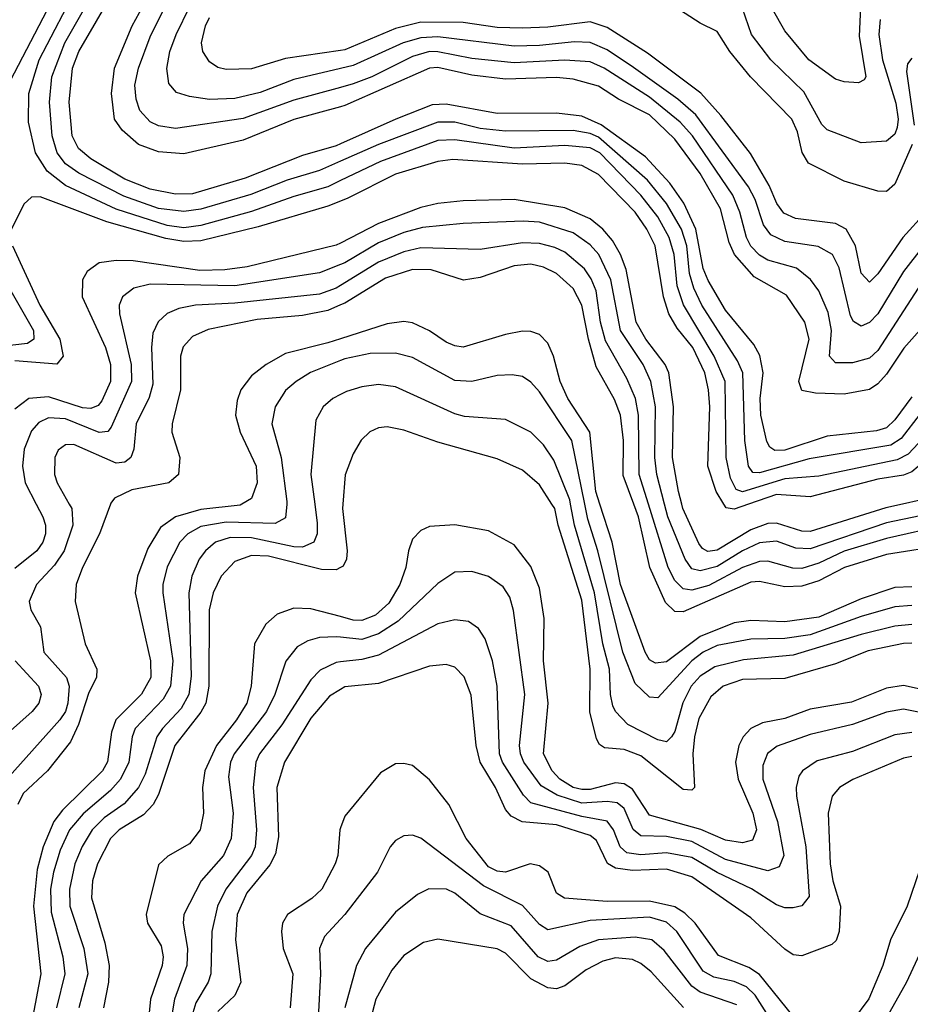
# Model space of a CAD drawing. Header units: inches. Extents: x 1308407 to 1441228, y 959628 to 1036311.
# Tile 247 of 256: x 1349242 to 1351346, y 998818 to 1001145. Entities that reach past the tile are written whole.
import ezdxf

# ---------------------------------------------------------------- set-up
doc = ezdxf.new("R2010")
doc.units = ezdxf.units.IN
doc.header["$MEASUREMENT"] = 0
for name, color, linetype in [('B3040', 7, 'Continuous'), ('B3050', 7, 'Continuous'), ('B3949', 7, 'Continuous'), ('B3959', 7, 'Continuous')]:
    doc.layers.add(name, color=color, linetype=linetype)

msp = doc.modelspace()

# ---------------------------------------------------------------- linework, layer by layer
at = {"layer": 'B3040', "color": 5}
for points, elevation in [([(1350000, 1000764.4), (1349970, 1000750), (1349890, 1000727.3), (1349790, 1000691.6), (1349670, 1000658.6), (1349630, 1000653.3), (1349590, 1000658.3), (1349470, 1000696.9), (1349350, 1000752.7), (1349306.6, 1000786.6), (1349279.3, 1000830), (1349262.3, 1000902.3), (1349263.7, 1000970), (1349288, 1001050), (1349475.3, 1001410)], 3260), ([(1350000, 1000851.5), (1349990, 1000847), (1349910, 1000823.9), (1349774.8, 1000770), (1349650, 1000733.5), (1349610, 1000732.1), (1349550, 1000744.5), (1349490, 1000767.8), (1349410, 1000816.2), (1349380.7, 1000840.7), (1349366.1, 1000870), (1349358.5, 1000950), (1349366.7, 1001030), (1349381.7, 1001070), (1349579.1, 1001410)], 3220), ([(1350000, 1000810.1), (1349950, 1000788.1), (1349874.2, 1000765.8), (1349788.3, 1000731.7), (1349670, 1000697.4), (1349630, 1000691.4), (1349570, 1000698.7), (1349487.7, 1000727.7), (1349381.9, 1000781.9), (1349350, 1000803.8), (1349330.1, 1000830.1), (1349318.5, 1000870), (1349312.6, 1000950), (1349317.5, 1001010), (1349348.7, 1001090), (1349496.6, 1001350)], 3240), ([(1348710, 1001178.1), (1348801.7, 1001101.7), (1348870, 1001033.9), (1348930, 1000994.3), (1348990, 1000969.5), (1349050, 1000951.9), (1349150, 1000934.9), (1349170, 1000935), (1349190, 1000945), (1349336.2, 1001223.8)], 3280), ([(1350000, 1000939.1), (1349890, 1000908.6), (1349770, 1000860.1), (1349630, 1000828), (1349570, 1000832.6), (1349522.6, 1000850), (1349483.9, 1000883.9), (1349466.2, 1000910), (1349458.4, 1000970), (1349465.9, 1001030), (1349507.7, 1001130), (1349551.2, 1001210)], 3180), ([(1350000, 1000984.7), (1349890, 1000954.5), (1349770, 1000911.2), (1349610, 1000888), (1349570, 1000893.6), (1349550, 1000903.4), (1349525.8, 1000930), (1349517.2, 1000957.2), (1349513.9, 1000990), (1349522.3, 1001030), (1349550, 1001104.2), (1349592.5, 1001190)], 3160), ([(1348657.9, 1001177.9), (1348800.1, 1001030), (1348847.7, 1000990), (1348950, 1000930.6), (1349089.4, 1000870), (1349110.1, 1000850), (1349147.5, 1000787.5), (1349163.8, 1000743.8), (1349166.4, 1000710), (1349152.6, 1000650), (1349159.6, 1000610), (1349274.7, 1000410), (1349275.6, 1000390), (1349260.4, 1000379.6), (1349170, 1000369), (1349119.5, 1000350), (1349075.5, 1000310), (1349049.7, 1000270), (1349034.9, 1000185.1), (1349043.9, 1000010), (1349040.3, 1000000)], 3260), ([(1350000, 1001029.2), (1349890, 1001003.4), (1349810, 1000973.1), (1349750, 1000958.8), (1349690, 1000956.2), (1349643, 1000963), (1349612.7, 1000972.7), (1349594.3, 1000994.3), (1349589.5, 1001029.5), (1349596.9, 1001070), (1349611.5, 1001110), (1349644, 1001176)], 3140), ([(1350000, 1001072.2), (1349870, 1001053), (1349790, 1001028.6), (1349730, 1001026.7), (1349710, 1001032.2), (1349690, 1001045.4), (1349674.4, 1001070), (1349671.2, 1001090), (1349680.6, 1001130), (1349690.3, 1001150)], 3120), ([(1350000, 1000716.1), (1349970, 1000704.3), (1349805, 1000655), (1349670, 1000622.5), (1349630, 1000620.9), (1349587.4, 1000627.4), (1349447.4, 1000667.4), (1349290, 1000726.2), (1349270, 1000725.2), (1349251.3, 1000708.7), (1349222.6, 1000650)], 3280), ([(1349225.1, 1000610), (1349289.1, 1000470), (1349336.8, 1000390), (1349344.2, 1000350), (1349329.4, 1000330.6), (1349230, 1000338.3)], 3280), ([(1350000, 1000616.9), (1349990, 1000611.7), (1349779.3, 1000560.7), (1349726.5, 1000553.5), (1349667.6, 1000552.4), (1349510, 1000574.6), (1349470, 1000575.8), (1349429.8, 1000570.2), (1349401, 1000550), (1349390.1, 1000529.9), (1349389.1, 1000490), (1349445, 1000370), (1349456.3, 1000330), (1349456.6, 1000290), (1349436.1, 1000243.9), (1349426.9, 1000233.1), (1349410, 1000226.1), (1349390, 1000227.6), (1349310, 1000253.8), (1349263.7, 1000250), (1349230, 1000224.7)], 3320), ([(1350000, 1000566.4), (1349950, 1000546.2), (1349750, 1000515.9), (1349550, 1000519.5), (1349511.4, 1000510), (1349484.6, 1000490), (1349477.3, 1000470), (1349477.9, 1000450), (1349505.6, 1000330), (1349505.8, 1000290), (1349458.2, 1000181.8), (1349450, 1000171.3), (1349430, 1000169.1), (1349350, 1000201.2), (1349310, 1000203.8), (1349287.2, 1000192.8), (1349270, 1000173.1), (1349252.4, 1000130), (1349248.2, 1000090), (1349254.5, 1000050), (1349280.6, 1000000)], 3340), ([(1350000, 1000516.8), (1349990, 1000510.7), (1349950, 1000495.8), (1349750, 1000474.9), (1349657.1, 1000470), (1349617.6, 1000462.4), (1349590, 1000450.4), (1349569.1, 1000430.9), (1349556.3, 1000403.7), (1349553.1, 1000370), (1349556.7, 1000283.3), (1349547.7, 1000252.3), (1349517, 1000190), (1349511.9, 1000130), (1349504.6, 1000110), (1349490, 1000098.8), (1349470, 1000097), (1349370, 1000140.6), (1349350, 1000140.5), (1349332.5, 1000127.5), (1349324.6, 1000110), (1349324.4, 1000070), (1349330.1, 1000050), (1349359.1, 1000000)], 3360), ([(1350000, 1000470.6), (1349970, 1000457.5), (1349910, 1000445.6), (1349803.4, 1000436.6), (1349687.5, 1000412.5), (1349650, 1000395.9), (1349627.9, 1000372.1), (1349621.9, 1000350), (1349621.8, 1000270), (1349601.8, 1000190), (1349601.5, 1000170), (1349620.6, 1000110), (1349616.8, 1000070), (1349593.9, 1000050), (1349506.5, 1000033.5), (1349465.7, 1000014.3), (1349457.5, 1000002.5), (1349456.6, 1000000)], 3380), ([(1350000, 1000390.9), (1349970, 1000381.4), (1349870, 1000356.1), (1349824.2, 1000330), (1349790, 1000302.9), (1349764.2, 1000270), (1349755.4, 1000244.6), (1349751.7, 1000210), (1349762.6, 1000170), (1349800.9, 1000090), (1349802.8, 1000050), (1349790, 1000013.5), (1349767.1, 1000000)], 3420), ([(1350000, 1000339.3), (1349928.8, 1000311.2), (1349894.8, 1000290), (1349870, 1000268.4), (1349845.5, 1000230), (1349837.5, 1000190), (1349859.6, 1000110), (1349873.4, 1000006.6), (1349872.9, 1000000)], 3440), ([(1350000, 1000259.2), (1349981.5, 1000250), (1349959.1, 1000230), (1349941.9, 1000198.1), (1349929.7, 1000070), (1349939.1, 1000000)], 3460)]:
    msp.add_lwpolyline(points, dxfattribs=dict(at, elevation=elevation))
at = {"layer": 'B3050', "color": 5}
for points, elevation in [([(1351350.6, 1000850), (1351310, 1000756.1), (1351290, 1000738.8), (1351270, 1000739.3), (1351190, 1000763.6), (1351106.1, 1000806.1), (1351091.3, 1000831.3), (1351079.8, 1000879.8), (1351066.4, 1000910), (1350969.1, 1001010), (1350920.3, 1001070), (1350890, 1001117.2), (1350850, 1001136.6), (1350790, 1001175.1), (1350650, 1001236.8), (1350590, 1001247.6), (1350570, 1001245.9), (1350510, 1001226.8), (1350430, 1001235.8), (1350351.5, 1001228.5), (1350250, 1001232.3), (1350070, 1001192.4), (1350029.3, 1001189.3), (1350000, 1001189.8)], 3080), ([(1351230, 1001210), (1351226, 1001106), (1351241.7, 1001010), (1351237.7, 1001002.3), (1351224.4, 1000995.6), (1351190, 1000998), (1351170, 1001004.5), (1351106.5, 1001050), (1351050, 1001118.5), (1351020.9, 1001170)], 3040), ([(1351274.9, 1001145.1), (1351272, 1001110), (1351280.6, 1001050), (1351312.6, 1000947.4), (1351317.6, 1000910), (1351315.5, 1000890), (1351310, 1000874.5), (1351290, 1000858.1), (1351230, 1000853.6), (1351150, 1000884.3), (1351137.5, 1000897.5), (1351094.6, 1000974.6), (1351016.6, 1001050), (1350971.5, 1001110), (1350950, 1001171.6)], 3060), ([(1351383.2, 1000690), (1351328.9, 1000630), (1351270, 1000544.5), (1351250, 1000524.4), (1351230, 1000545.6), (1351216.9, 1000610), (1351194.6, 1000650), (1351170, 1000662.9), (1351074.8, 1000674.8), (1351047.6, 1000687.6), (1351030.7, 1000710.7), (1351012.7, 1000752.7), (1350968.6, 1000828.6), (1350898.5, 1000918.5), (1350851.2, 1000971.2), (1350725.5, 1001065.5), (1350630, 1001126.4), (1350590, 1001139.7), (1350490, 1001126.9), (1350430, 1001124.5), (1350370, 1001126.2), (1350290, 1001138.3), (1350190, 1001139.2), (1350130, 1001124), (1350010, 1001073.7), (1350000, 1001072.2)], 3120), ([(1351377.4, 1000610), (1351330, 1000549.9), (1351270, 1000449.5), (1351250, 1000429.1), (1351230, 1000420.8), (1351211.9, 1000431.9), (1351205.2, 1000445.2), (1351178.5, 1000558.5), (1351163, 1000590), (1351128.8, 1000608.8), (1351050, 1000620.5), (1351016.7, 1000636.7), (1350999.8, 1000659.8), (1350979.8, 1000719.8), (1350963.8, 1000750), (1350840, 1000920), (1350797.2, 1000957.2), (1350692, 1001032), (1350630, 1001073.7), (1350590, 1001091.1), (1350552.7, 1001092.7), (1350470, 1001083.6), (1350410, 1001082.3), (1350230, 1001103.9), (1350190, 1001102.2), (1350148.1, 1001090), (1350030, 1001036.2), (1350000, 1001029.2)], 3140), ([(1351365.1, 1000510), (1351270, 1000363.2), (1351250, 1000345.2), (1351210, 1000334.2), (1351170, 1000334.3), (1351155.9, 1000350), (1351160.4, 1000410), (1351152.7, 1000452.7), (1351130, 1000503.7), (1351111, 1000531), (1351077.3, 1000557.3), (1351010, 1000576.4), (1350990, 1000588.7), (1350970, 1000609.6), (1350959, 1000630), (1350944, 1000690), (1350926.9, 1000730), (1350831.4, 1000870), (1350802.5, 1000902.5), (1350730, 1000961.5), (1350623.3, 1001030), (1350590, 1001045), (1350530, 1001049.5), (1350410, 1001042.5), (1350310, 1001052.7), (1350230, 1001069.2), (1350210, 1001069.4), (1350170, 1001057.5), (1350074.3, 1001010), (1350030, 1000993), (1350000, 1000984.7)], 3160), ([(1351350, 1001054.1), (1351339.8, 1001040.2), (1351337.5, 1001022.5), (1351355.6, 1000895.6)], 3080), ([(1351368.7, 1000411.3), (1351331.2, 1000368.8), (1351290, 1000307.4), (1351270, 1000284.2), (1351250, 1000270.6), (1351190, 1000259.5), (1351122.1, 1000262.1), (1351090, 1000268.3), (1351083.4, 1000290), (1351107.3, 1000390), (1351097.6, 1000430), (1351053.8, 1000493.8), (1350977.4, 1000537.4), (1350930.7, 1000590), (1350918.2, 1000618.2), (1350898.2, 1000698.2), (1350850, 1000781.6), (1350790, 1000862.3), (1350730, 1000919.6), (1350657.1, 1000957.1), (1350610, 1000988), (1350550, 1001004.6), (1350510, 1001008.1), (1350390, 1001004.2), (1350310, 1001013.5), (1350230, 1001031.5), (1350210, 1001030.4), (1350010, 1000941.9), (1350000, 1000939.1)], 3180), ([(1351350, 1000253.7), (1351310, 1000199.6), (1351290, 1000180.3), (1351266.9, 1000173.1), (1351150, 1000160.7), (1351050, 1000127.6), (1351026.6, 1000126.6), (1351014.7, 1000134.7), (1351007.7, 1000147.7), (1350993.5, 1000210), (1350991.4, 1000250), (1350998.4, 1000310), (1350991.2, 1000351.2), (1350976.9, 1000376.9), (1350910, 1000458), (1350868.5, 1000528.5), (1350857.1, 1000557.1), (1350840, 1000650), (1350811.3, 1000711.3), (1350778.4, 1000758.4), (1350720.5, 1000820.5), (1350616.1, 1000896.1), (1350570, 1000916.8), (1350510, 1000924), (1350370, 1000922.9), (1350250, 1000945.5), (1350216.7, 1000943.3), (1350130.6, 1000910), (1350000, 1000851.5)], 3220), ([(1351370, 1000213.2), (1351325.2, 1000154.8), (1351300.5, 1000139.5), (1351107.2, 1000107.2), (1350990, 1000073.8), (1350974.7, 1000074.7), (1350963.9, 1000090), (1350955.3, 1000150), (1350950.5, 1000310.5), (1350938.3, 1000338.3), (1350854, 1000470), (1350835.2, 1000510), (1350825, 1000545), (1350818.3, 1000610), (1350805.6, 1000650), (1350770.7, 1000710.7), (1350725.6, 1000765.6), (1350610, 1000866.9), (1350590, 1000875.8), (1350550, 1000883.1), (1350390, 1000881.1), (1350330, 1000887.7), (1350270, 1000902.3), (1350230, 1000902.9), (1350090, 1000849.8), (1350000, 1000810.1)], 3240), ([(1351390, 1000169.9), (1351341.8, 1000118.2), (1351315.6, 1000104.4), (1351130, 1000066.1), (1351050, 1000059.5), (1350950, 1000028.8), (1350934.9, 1000034.9), (1350921.4, 1000061.4), (1350911.4, 1000110), (1350909.1, 1000290), (1350883.3, 1000350), (1350810.6, 1000470.6), (1350795.9, 1000515.9), (1350788.3, 1000590), (1350776.7, 1000630), (1350750, 1000679), (1350710, 1000730.2), (1350612.5, 1000830), (1350590, 1000841.8), (1350530, 1000847.5), (1350410, 1000841.4), (1350270, 1000860.8), (1350230, 1000859.3), (1350094.8, 1000810), (1350000, 1000764.4)], 3260), ([(1350906, 1000000), (1350887.9, 1000030), (1350868.3, 1000090), (1350872.4, 1000230), (1350869.8, 1000270), (1350861, 1000310), (1350832.4, 1000370), (1350795.8, 1000415.8), (1350776.1, 1000450), (1350763.6, 1000490), (1350743.9, 1000610), (1350724, 1000650), (1350696.3, 1000690), (1350610, 1000778.7), (1350570, 1000800.5), (1350530, 1000805.9), (1350430, 1000803.7), (1350265.2, 1000814.8), (1350230, 1000809.4), (1350130, 1000779.5), (1350017.1, 1000722.9), (1350000, 1000716.1)], 3280), ([(1350806.5, 1000000), (1350798.4, 1000030), (1350784.6, 1000110), (1350787.2, 1000230), (1350775.9, 1000310), (1350767.3, 1000330), (1350721.1, 1000390), (1350698.6, 1000430), (1350674.7, 1000554.7), (1350661.8, 1000590), (1350643.1, 1000623.1), (1350620.1, 1000650), (1350590, 1000673.9), (1350530, 1000700.4), (1350410, 1000720.1), (1350290, 1000716.6), (1350230, 1000710.2), (1350190, 1000700.6), (1350090, 1000663.1), (1350000, 1000616.9)], 3320), ([(1350765.9, 1000000), (1350747.4, 1000070), (1350742.8, 1000110), (1350744.5, 1000230), (1350733.1, 1000290), (1350714.9, 1000330), (1350662, 1000410), (1350638.9, 1000530), (1350610.5, 1000590), (1350590, 1000612.8), (1350550, 1000640.8), (1350470, 1000666), (1350431.4, 1000668.6), (1350290, 1000663.5), (1350193.5, 1000653.5), (1350150, 1000641.8), (1350090, 1000617.7), (1350010, 1000570.4), (1350000, 1000566.4)], 3340), ([(1350727.5, 1000000), (1350705.7, 1000070), (1350704, 1000210), (1350697.1, 1000250), (1350676.8, 1000296.8), (1350626, 1000386), (1350614.6, 1000430), (1350604.1, 1000504.1), (1350592.4, 1000532.4), (1350576.2, 1000556.2), (1350530, 1000595.4), (1350506.8, 1000606.8), (1350470, 1000616.1), (1350430, 1000617.3), (1350330, 1000601.5), (1350190, 1000605.9), (1350150, 1000596.6), (1350090, 1000571.6), (1350000, 1000516.8)], 3360), ([(1350693, 1000000), (1350668, 1000068), (1350669.1, 1000150), (1350661.6, 1000210), (1350647.6, 1000247.6), (1350604.5, 1000324.5), (1350585.8, 1000390), (1350570.1, 1000470.1), (1350550, 1000509.5), (1350510, 1000545.4), (1350480, 1000560), (1350450, 1000567.3), (1350410, 1000563.4), (1350330, 1000535.6), (1350290.4, 1000529.6), (1350214, 1000554), (1350170, 1000554.6), (1350106.1, 1000533.9), (1350010, 1000475), (1350000, 1000470.6)], 3380), ([(1350612.8, 1000000), (1350603, 1000030), (1350589, 1000170), (1350536.9, 1000250), (1350519.1, 1000290), (1350502.9, 1000350), (1350490, 1000380.2), (1350470, 1000400.7), (1350450, 1000408.3), (1350430, 1000408.4), (1350390, 1000401.1), (1350290, 1000371.1), (1350270, 1000373.8), (1350250, 1000383.1), (1350210, 1000409.9), (1350170, 1000428.6), (1350150, 1000431.6), (1350110, 1000425.7), (1350000, 1000390.9)], 3420), ([(1350577, 1000000), (1350547, 1000150), (1350470, 1000265), (1350450, 1000288), (1350430, 1000301.3), (1350405.6, 1000305.6), (1350370, 1000304), (1350310, 1000289.5), (1350270, 1000292), (1350170, 1000346.9), (1350130, 1000356.7), (1350070, 1000355.6), (1350010, 1000343.3), (1350000, 1000339.3)], 3440), ([(1350543.6, 1000000), (1350541.8, 1000010), (1350503.9, 1000103.9), (1350479.9, 1000139.9), (1350450, 1000170.4), (1350390, 1000199.9), (1350292.7, 1000207.3), (1350270, 1000213), (1350130, 1000277.1), (1350090, 1000283), (1350050, 1000277.1), (1350013.9, 1000266.1), (1350000, 1000259.2)], 3460), ([(1350499.6, 1000000), (1350470, 1000045.4), (1350430, 1000079.9), (1350370, 1000106.8), (1350230, 1000146.6), (1350150, 1000174.5), (1350110, 1000182.5), (1350090, 1000180.5), (1350069.2, 1000170.8), (1350048.8, 1000151.2), (1350030, 1000119.2), (1350010.8, 1000069.2), (1350005.4, 1000000)], 3480), ([(1351654.3, 1000000), (1351630, 1000053.7), (1351608, 1000088), (1351550, 1000137.6), (1351510, 1000153.1), (1351470, 1000150.5), (1351430, 1000137.3), (1351410, 1000126.4), (1351350, 1000076.2), (1351330, 1000068.2), (1351270, 1000058.9), (1351110, 1000017.5), (1351030, 1000022.7), (1350964.3, 1000000)], 3280), ([(1351571.2, 1000000), (1351566.9, 1000006.9), (1351530, 1000033.7), (1351490, 1000044.7), (1351430, 1000035.5), (1351370, 1000009.4), (1351328.4, 1000000)], 3320)]:
    msp.add_lwpolyline(points, dxfattribs=dict(at, elevation=elevation))
at = {"layer": 'B3949', "color": 5}
for points, elevation in [([(1349359.1, 1000000), (1349364.9, 999990), (1349367.7, 999950), (1349347, 999890), (1349323.9, 999856.1), (1349281.9, 999810), (1349264.6, 999770), (1349268.3, 999750), (1349291.2, 999710), (1349298.9, 999650), (1349352.5, 999590), (1349358.7, 999570), (1349355.8, 999530), (1349350, 999509.9), (1349337, 999490), (1349210.6, 999349.4)], 3360), ([(1349280.6, 1000000), (1349296.3, 999970), (1349302.6, 999950), (1349302.7, 999930), (1349296.3, 999910), (1349282.7, 999890), (1349230, 999848)], 3340), ([(1349456.6, 1000000), (1349430.4, 999930), (1349390.4, 999850), (1349375.3, 999810), (1349373.1, 999770), (1349396.9, 999670), (1349424.2, 999610), (1349423.5, 999590), (1349405.3, 999554.7), (1349381.1, 999478.9), (1349361.9, 999438.1), (1349307.2, 999370), (1349250, 999316.3), (1349237.4, 999290)], 3380), ([(1349767.1, 1000000), (1349762.6, 999997.4), (1349670, 999987.4), (1349610.4, 999969.6), (1349574.9, 999945.1), (1349544.7, 999895.3), (1349519.9, 999830), (1349515, 999790), (1349551.2, 999630), (1349551.4, 999590), (1349529.3, 999550.7), (1349469.3, 999490), (1349458.8, 999461.2), (1349449, 999391), (1349437.7, 999370), (1349342.9, 999277.1), (1349322.8, 999250), (1349297.4, 999190), (1349283.3, 999136.7), (1349274.2, 999050), (1349291.8, 998890), (1349272.9, 998790)], 3420), ([(1349872.9, 1000000), (1349870, 999967.6), (1349845.9, 999954.1), (1349730, 999957), (1349670, 999946.8), (1349639.4, 999930), (1349619.9, 999910), (1349590, 999851.5), (1349579.8, 999810), (1349579.9, 999790), (1349604.1, 999630), (1349598.4, 999570), (1349581, 999539), (1349515.1, 999470), (1349507.6, 999450), (1349499.6, 999390), (1349479.8, 999350), (1349456.8, 999323.2), (1349391.5, 999268.5), (1349359.9, 999230), (1349337.5, 999182.5), (1349321.4, 999130), (1349314.3, 999090), (1349316, 999036), (1349344.1, 998930), (1349348.9, 998890), (1349328.5, 998810)], 3440), ([(1349939.1, 1000000), (1349945.2, 999954.8), (1349944.5, 999930), (1349936.8, 999910), (1349910, 999898.3), (1349890, 999899.1), (1349790, 999920.7), (1349739.2, 999920.8), (1349704.6, 999910), (1349680.9, 999890), (1349666.1, 999870), (1349648.4, 999830), (1349641.5, 999790), (1349646.7, 999593.3), (1349641.5, 999550), (1349623.1, 999516.9), (1349579, 999470), (1349565.8, 999450), (1349538.1, 999361.9), (1349522.7, 999330), (1349488.6, 999291.4), (1349441.7, 999258.3), (1349413.1, 999230), (1349389.2, 999190.8), (1349372.5, 999150), (1349359.6, 999090), (1349360.4, 999050), (1349393.3, 998950), (1349402.8, 998890), (1349381.4, 998810)], 3460), ([(1350000, 999850.1), (1349990, 999844.4), (1349954.8, 999845.2), (1349830, 999876.8), (1349790, 999878.8), (1349750, 999864.5), (1349718.2, 999830), (1349699, 999790), (1349689.3, 999750), (1349688.6, 999570), (1349682, 999530), (1349670, 999508), (1349608.8, 999430), (1349570, 999314), (1349557.4, 999290), (1349534.2, 999265.8), (1349477.2, 999230), (1349456.5, 999210), (1349425.8, 999150), (1349414, 999110), (1349411.3, 999070), (1349443.3, 998963.3), (1349453.5, 998910), (1349451.6, 998870), (1349439.9, 998810)], 3480), ([(1350000, 999734.1), (1349930, 999752.8), (1349890, 999753.9), (1349850, 999739.9), (1349823.7, 999716.3), (1349797.1, 999670), (1349789.2, 999570), (1349778.3, 999530), (1349754.3, 999490), (1349706.6, 999430), (1349679.6, 999370), (1349673.6, 999330), (1349675.9, 999270), (1349668.1, 999230), (1349642.8, 999197.2), (1349591.6, 999168.4), (1349570, 999147.3), (1349540.9, 999030), (1349544.1, 999010), (1349576.1, 998956.1), (1349581, 998930), (1349578.2, 998910), (1349550.6, 998830), (1349547.2, 998790)], 3520), ([(1350000, 999685.3), (1349990, 999686.3), (1349950, 999684.8), (1349923, 999677), (1349897.6, 999662.4), (1349871.1, 999628.9), (1349844.5, 999550), (1349825, 999510), (1349748.3, 999410), (1349740.2, 999390), (1349735.3, 999355.3), (1349746.4, 999270), (1349741.7, 999210), (1349723.1, 999170), (1349670.6, 999110), (1349629.6, 999030), (1349627.8, 999010), (1349638.3, 998950), (1349636.5, 998910), (1349607.6, 998830), (1349601.8, 998798.2)], 3540), ([(1349231, 999630), (1349286.1, 999570), (1349292.6, 999550), (1349287, 999530), (1349271.3, 999510), (1349190, 999437.9)], 3340), ([(1350000, 999627), (1349990, 999625.8), (1349952.2, 999607.8), (1349930, 999584.9), (1349861.2, 999478.8), (1349808.8, 999410), (1349799.9, 999390), (1349793.5, 999330), (1349801.4, 999230), (1349797.9, 999190), (1349789.5, 999170), (1349729.2, 999090), (1349709.2, 999050), (1349695.5, 998990), (1349693.7, 998890), (1349687, 998870), (1349658.1, 998821.9), (1349648.6, 998790)], 3560), ([(1350000, 999561.8), (1349973.9, 999546.1), (1349930, 999494.4), (1349867.5, 999390), (1349849.2, 999330), (1349853.8, 999213.8), (1349846.3, 999173.7), (1349832.6, 999147.4), (1349778.6, 999081.4), (1349756.1, 999030), (1349751.7, 998970), (1349764.3, 998870), (1349750, 998839), (1349710, 998800.7)], 3580), ([(1350000, 999235.2), (1349998.1, 999230), (1349993.5, 999170), (1349987.4, 999150), (1349955.5, 999090), (1349932.1, 999067.9), (1349874.5, 999030), (1349863, 999010), (1349860.2, 998990), (1349864.8, 998950), (1349887.5, 998890), (1349880.7, 998810)], 3620), ([(1350000, 999019.2), (1349961.8, 998978.2), (1349950.1, 998950), (1349952.7, 998890), (1349943.3, 998710)], 3640)]:
    msp.add_lwpolyline(points, dxfattribs=dict(at, elevation=elevation))
at = {"layer": 'B3959', "color": 5}
for points, elevation in [([(1350005.4, 1000000), (1350004.6, 999990), (1350015.7, 999890), (1350014.3, 999870), (1350006.3, 999853.7), (1350000, 999850.1)], 3480), ([(1351350, 999671.1), (1351330, 999670.6), (1351247, 999653), (1351170, 999622.7), (1351050, 999587.6), (1350950, 999585.4), (1350904.2, 999570), (1350875.3, 999544.7), (1350846.7, 999493.3), (1350836.3, 999450), (1350832.6, 999410), (1350836.2, 999330), (1350830, 999324.1), (1350810, 999325.8), (1350710, 999405.1), (1350670, 999420.2), (1350624.2, 999424.2), (1350612.1, 999432.1), (1350605, 999445), (1350589.3, 999509.3), (1350590.2, 999610), (1350570, 999773.2), (1350514, 999950), (1350506.1, 999990), (1350499.6, 1000000)], 3480), ([(1351350, 999715.8), (1351310, 999711.8), (1351230, 999692.1), (1351070, 999643.1), (1350952.4, 999632.4), (1350884.4, 999615.6), (1350850, 999593.8), (1350828.6, 999570), (1350809.3, 999530.7), (1350790, 999462.8), (1350782.2, 999450), (1350770, 999438.1), (1350750, 999443.1), (1350679.3, 999479.3), (1350650, 999509.9), (1350643.5, 999523.5), (1350637.6, 999550), (1350635.5, 999610), (1350619.6, 999670), (1350600.4, 999790), (1350552.9, 999950), (1350543.6, 1000000)], 3460), ([(1351350, 999760.3), (1351310, 999757.7), (1351230, 999734.8), (1351110, 999691.2), (1351050, 999682.1), (1350970, 999681.2), (1350890, 999665.7), (1350856.6, 999650), (1350830, 999629.5), (1350750, 999542.5), (1350730, 999543.7), (1350696.5, 999576.5), (1350667.5, 999650), (1350608, 999890), (1350584.2, 999964.2), (1350577, 1000000)], 3440), ([(1351350, 999804.8), (1351310, 999802.8), (1351230, 999776.6), (1351130, 999732.6), (1351050, 999722), (1350970, 999725.3), (1350930, 999719.5), (1350850, 999687.2), (1350770, 999627.4), (1350744.5, 999624.5), (1350730, 999632.4), (1350719.6, 999650), (1350661.8, 999810), (1350642.2, 999910), (1350612.8, 1000000)], 3420), ([(1351430, 999902.7), (1351290, 999880.9), (1351191.2, 999850), (1351130, 999819.1), (1351090, 999805.9), (1351050, 999804.3), (1350990, 999817.2), (1350970, 999815.6), (1350810, 999745.7), (1350790, 999746.4), (1350767.7, 999767.7), (1350731, 999850), (1350704, 999970), (1350693, 1000000)], 3380), ([(1351430, 999950.6), (1351290, 999919.1), (1351190, 999889), (1351130, 999860.2), (1351090, 999848.2), (1351068.8, 999848.8), (1351010, 999865.2), (1350990, 999864.7), (1350950, 999850), (1350870, 999807.5), (1350830, 999796.8), (1350810, 999800.2), (1350790, 999819.7), (1350774.3, 999850), (1350727.5, 1000000)], 3360), ([(1351370, 999972), (1351290, 999955.7), (1351110, 999894.6), (1351076, 999896), (1351030, 999912.1), (1350990, 999908.7), (1350950, 999889.8), (1350890, 999852.7), (1350850, 999842.1), (1350830, 999847.2), (1350814.2, 999870), (1350773.8, 999970), (1350765.9, 1000000)], 3340), ([(1351328.4, 1000000), (1351288.9, 999991.1), (1351110, 999935.5), (1351090, 999936), (1351030, 999954.8), (1351010, 999953.9), (1350970, 999939.2), (1350890, 999891), (1350867.9, 999887.9), (1350855.2, 999895.2), (1350846.7, 999906.7), (1350809.3, 999990), (1350806.5, 1000000)], 3320), ([(1350964.3, 1000000), (1350930, 999988.1), (1350911.3, 999991.3), (1350906, 1000000)], 3280), ([(1351370, 999562.7), (1351330, 999571.6), (1351290, 999564.9), (1351207.9, 999532.1), (1351110, 999515.1), (1351050, 999493.8), (1350996.9, 999483.1), (1350970, 999469.9), (1350951.3, 999450), (1350941.1, 999430), (1350933.1, 999390), (1350939.4, 999350), (1350974.3, 999270), (1350983.2, 999230), (1350973.9, 999206.1), (1350950, 999199.5), (1350910, 999205.8), (1350851.2, 999231.2), (1350730, 999264.9), (1350690, 999326.5), (1350670, 999338.9), (1350650, 999341.4), (1350590, 999326), (1350570, 999325.5), (1350550, 999330.2), (1350518.1, 999350), (1350500.1, 999370), (1350479.8, 999410), (1350491, 999530), (1350479.9, 999630), (1350481.6, 999730), (1350470, 999801.4), (1350450, 999852.8), (1350410, 999903.6), (1350350, 999936.7), (1350270, 999951.4), (1350210, 999947), (1350190, 999937.7), (1350170, 999917.3), (1350160.4, 999890), (1350154.3, 999850), (1350139.9, 999810), (1350114, 999766), (1350082.7, 999737.3), (1350050, 999725.2), (1350030, 999726.1), (1350000, 999734.1)], 3520), ([(1351370, 999507.8), (1351330, 999515.5), (1351290, 999508.4), (1351210, 999478.9), (1351110, 999456), (1351032.1, 999427.9), (1351009, 999411), (1350997.7, 999382.3), (1350997.7, 999350), (1351032.4, 999250), (1351047.6, 999170), (1351036.9, 999143.1), (1351010, 999133.3), (1350910, 999160.1), (1350830, 999202.8), (1350770, 999214.9), (1350710, 999215.9), (1350691.5, 999231.5), (1350670, 999280.6), (1350654.1, 999294.1), (1350630, 999297), (1350570, 999293.1), (1350512.1, 999312.1), (1350474, 999334), (1350433.2, 999390), (1350425.1, 999410), (1350423.3, 999430), (1350435.4, 999550), (1350408.8, 999748.8), (1350399.9, 999779.9), (1350384.5, 999804.5), (1350350, 999828.6), (1350310, 999840.5), (1350270, 999838.9), (1350230, 999812.3), (1350136.4, 999723.6), (1350090, 999693.2), (1350050, 999680.5), (1350000, 999685.3)], 3540), ([(1351350, 999460.4), (1351310, 999455), (1351210, 999415.7), (1351126.6, 999393.4), (1351091.4, 999370), (1351083.1, 999356.9), (1351076.5, 999330), (1351077.3, 999310), (1351099.2, 999190), (1351107.3, 999072.7), (1351090, 999050.6), (1351070, 999046), (1351050, 999046.4), (1351030, 999053), (1350971.3, 999091.3), (1350890, 999129.5), (1350830, 999164.8), (1350770, 999175.8), (1350710, 999171.3), (1350676.2, 999176.2), (1350660.9, 999190), (1350645.3, 999230), (1350630, 999250.5), (1350570, 999261.5), (1350450, 999294.4), (1350432.2, 999312.2), (1350383.1, 999390), (1350375.8, 999410), (1350370.3, 999570), (1350358.9, 999630), (1350341.7, 999681.7), (1350326.4, 999706.4), (1350302.3, 999722.3), (1350270, 999726.9), (1350230, 999717), (1350090, 999643.4), (1350050, 999632.7), (1350000, 999627)], 3560), ([(1351350, 999403.6), (1351330, 999399.6), (1351210.9, 999349.1), (1351179.1, 999330), (1351162.2, 999310), (1351152.6, 999270), (1351156.8, 999150), (1351163.4, 999110), (1351181.3, 999050), (1351178.2, 998990), (1351171.3, 998968.7), (1351160.9, 998959.1), (1351090, 998932.5), (1351070, 998934.8), (1351050, 998948), (1350970, 999022.5), (1350830, 999119.2), (1350770, 999137), (1350690, 999134.5), (1350650, 999139.5), (1350630.9, 999150.9), (1350605, 999205), (1350590, 999217), (1350510, 999242.4), (1350429.3, 999249.3), (1350402.9, 999262.9), (1350390, 999278.3), (1350366.4, 999330), (1350329.7, 999390), (1350320.2, 999430), (1350308.4, 999548.4), (1350291.9, 999591.9), (1350270, 999614.5), (1350250, 999621), (1350210, 999617), (1350090, 999576.2), (1350010, 999567.9), (1350000, 999561.8)], 3580), ([(1351070, 998789.9), (1350990, 998888.3), (1350965.2, 998905.2), (1350893.1, 998933.1), (1350837.9, 999010), (1350813.6, 999033.6), (1350790, 999048.3), (1350730, 999062), (1350630, 999061.1), (1350529.1, 999069.1), (1350510, 999080.6), (1350490.3, 999130), (1350470, 999145), (1350448.4, 999150), (1350390, 999130.6), (1350370, 999132.6), (1350350, 999143.1), (1350296.8, 999210), (1350256.3, 999290), (1350210, 999348.3), (1350170, 999382.2), (1350150, 999387.4), (1350130, 999386.3), (1350094.8, 999365.2), (1350010, 999262.4), (1350000, 999235.2)], 3620), ([(1351018.7, 998778.7), (1350979.5, 998839.5), (1350959, 998859), (1350930, 998871.7), (1350882.2, 998882.2), (1350856.6, 998896.6), (1350795.1, 998990), (1350770, 999012.5), (1350730, 999023.6), (1350590, 999016.2), (1350490, 998994.4), (1350470, 999006.5), (1350430, 999051.5), (1350338.2, 999098.2), (1350190, 999210.6), (1350170, 999217.5), (1350150, 999216.5), (1350130, 999204.8), (1350117.1, 999190), (1350087.1, 999130), (1350010.1, 999030), (1350000, 999019.2)], 3640), ([(1351387.6, 999192.4), (1351339.2, 999050), (1351299.7, 998970), (1351281.8, 998910), (1351248.8, 998831.2), (1351210, 998779)], 3620), ([(1350936.6, 998816.6), (1350850, 998847.1), (1350830, 998860.6), (1350764.8, 998944.8), (1350735.9, 998970), (1350696.5, 998976.5), (1350610, 998970), (1350565.6, 998954.4), (1350510, 998922.3), (1350490, 998919.4), (1350466.8, 998930), (1350403.3, 999003.3), (1350330, 999031.6), (1350270, 999080.8), (1350250.7, 999090), (1350208.9, 999091.1), (1350182.3, 999077.7), (1350130, 999036.1), (1350059.3, 998950), (1350037.6, 998910), (1350010, 998809.9)], 3660), ([(1350810.3, 998810.3), (1350734.4, 998894.4), (1350710, 998914.3), (1350690, 998923.7), (1350650, 998928), (1350619.8, 998920.2), (1350580.5, 998899.5), (1350530, 998861.8), (1350510, 998854.7), (1350490, 998856.8), (1350450, 998878.1), (1350390, 998938.9), (1350370, 998948.8), (1350230, 998972.3), (1350195.9, 998964.1), (1350150, 998933.4), (1350121.3, 998898.7), (1350083.8, 998830), (1350068, 998770)], 3680), ([(1351373, 998947), (1351337.8, 998870), (1351248.2, 998711.8)], 3640)]:
    msp.add_lwpolyline(points, dxfattribs=dict(at, elevation=elevation))

doc.saveas('drawing.dxf')
